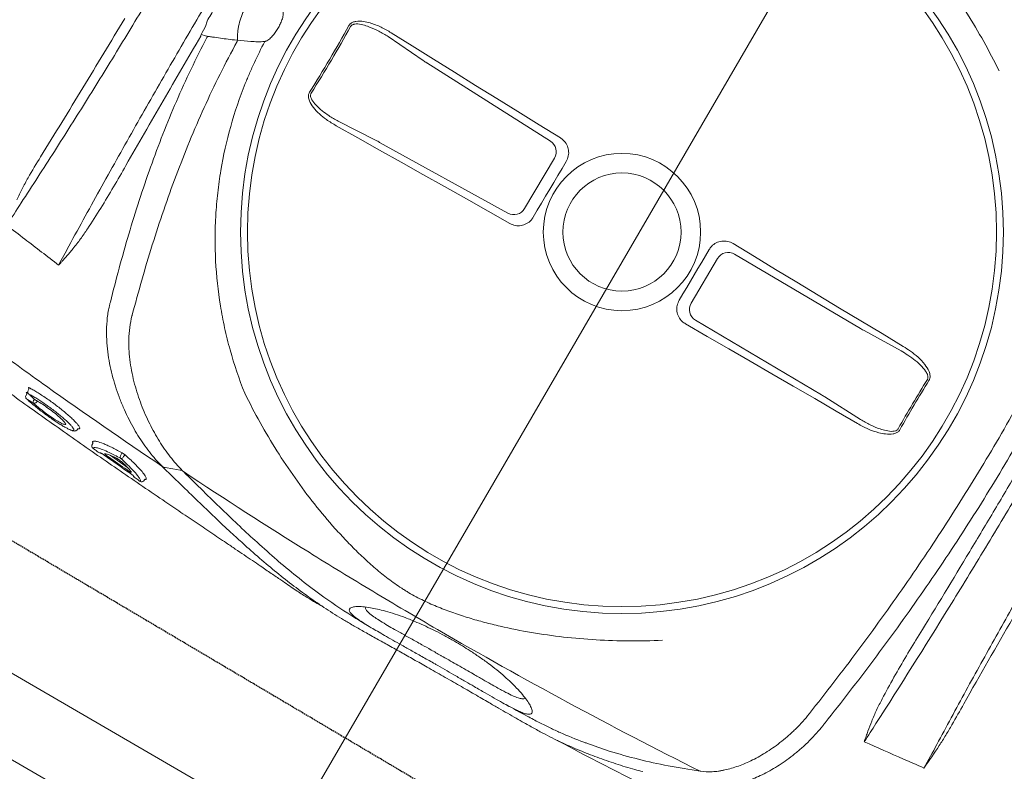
# Model space of a CAD drawing. Header units: millimetres. Extents: x 31882 to 271790, y -35693 to 24917.
# Tile 63 of 256: x 46999 to 47395, y 16457 to 16759. Entities that reach past the tile are written whole.
import ezdxf

# ---------------------------------------------------------------- set-up
doc = ezdxf.new("R2010")
doc.units = ezdxf.units.MM
doc.header["$MEASUREMENT"] = 0
doc.linetypes.add('11aa1PB-bd$0$11aa1PB-af$0$TRATTEGGIATA', pattern=[0.75, 0.5, -0.25])
doc.layers.add('CKD Equipments', color=252, linetype='Continuous', lineweight=0)
doc.layers.add('WALL', color=7, linetype='Continuous', lineweight=40)
doc.layers.add('FAINTEQUIP', color=253, linetype='Continuous')

# ---------------------------------------------------------------- blocks, each defined once
blk = doc.blocks.new('G$C4DC229AB')
at = {"linetype": 'Continuous', "lineweight": 0}
for p, q in [((451.97, 566.97), (451.98, 566.97)), ((464.91, 437.1), (478.16, 447.56)), ((190.39, 443), (190.06, 443.38)), ((191.09, 442.95), (191.15, 442.31)), ((184.2, 437.49), (177.67, 431.86)), ((416.36, 401.39), (463.61, 436.11)), ((170.86, 427.1), (171.26, 426.44)), ((165.96, 419.98), (165.58, 420.36)), ((497.12, 421.76), (483.18, 412.24)), ((481.85, 411.3), (434.6, 376.57)), ((146.48, 404.86), (147.06, 403.9)), ((146.59, 406), (146.68, 406.09)), ((147.51, 403.96), (147.27, 403.78)), ((147.52, 403), (147.93, 402.28)), ((147.65, 404.15), (147.73, 404.22)), ((427.62, 377.62), (415.28, 394.41)), ((297.57, 317.92), (345.87, 351.21)), ((352.73, 350.07), (366.63, 331.16)), ((365.67, 324.27), (319.48, 288.11)), ((281.89, 307.86), (296.21, 317.01)), ((318.21, 287.08), (305.19, 276.15))]:
    blk.add_line(p, q, dxfattribs=at)
at = {"linetype": 'Continuous', "lineweight": 0, "flags": 128}
for points in [[(412.25, 402.45), (420.36, 408.26), (428.46, 414.08), (436.55, 419.9), (444.63, 425.72), (452.7, 431.54), (460.76, 437.37), (468.81, 443.2), (476.85, 449.03)], [(199.19, 438.96), (199.19, 438.96), (199.19, 438.96)], [(199.2, 438.96), (202.1, 439.8), (205.03, 440.65)], [(182.35, 431.75), (182.02, 432.2), (181.84, 432.45)], [(182.83, 433.18), (183.02, 432.93), (183.26, 432.6)], [(498.13, 420.07), (490.17, 414.14), (482.2, 408.2), (474.23, 402.24), (466.26, 396.28), (458.29, 390.31), (450.33, 384.32), (442.36, 378.33), (434.39, 372.33)], [(424.61, 373.75), (422.87, 376.12), (421.14, 378.49), (419.4, 380.86), (417.66, 383.23), (415.92, 385.59), (414.18, 387.96), (412.43, 390.33), (410.69, 392.69)], [(280.93, 309.57), (289.08, 315.27), (297.24, 320.97), (305.39, 326.69), (313.55, 332.42), (321.71, 338.15), (329.87, 343.9), (338.03, 349.66), (346.19, 355.42)], [(355.79, 353.87), (357.71, 351.25), (359.63, 348.64), (361.55, 346.02), (363.47, 343.4), (365.4, 340.79), (367.32, 338.17), (369.25, 335.56), (371.18, 332.95)], [(369.78, 323.31), (361.85, 317.25), (353.92, 311.18), (346, 305.11), (338.09, 299.04), (330.19, 292.96), (322.3, 286.88), (314.42, 280.8), (306.55, 274.72)]]:
    blk.add_lwpolyline(points, dxfattribs=at)
at = {"linetype": 'Continuous', "lineweight": 0}
for radius in [152.76, 150, 31.5, 23.65]:
    blk.add_circle((390.57, 363.31), radius, dxfattribs=at)
for centre, radius, start, end in [((464.68, 582.8), 7.29, 287.9491, 288.2718), ((912.52, 746.94), 512.56, 215.0344, 217.5962), ((912.44, 746.88), 511.7, 215.0345, 217.596), ((189.31, 442.72), 0.997, 41.5044, 130.4883), ((190.76, 443.33), 0.499, 221.4944, 310.4418), ((187.05, 440.81), 0.99, 129.8675, 176.3664), ((174.16, 429.72), 0.993, 84.4839, 131.4686), ((182.58, 433.05), 0.957, 151.9852, 218.5583), ((182.06, 432.55), 1, 39.377, 108.5396), ((181.98, 431.46), 0.479, 332.1683, 38.5431), ((183.65, 432.92), 0.501, 219.4077, 288.3704), ((171.72, 427.6), 0.995, 130.8565, 211.193), ((170.83, 426.19), 0.498, 310.8938, 31.2063), ((150.1, 407.6), 0.924, 151.6812, 220.4247), ((149.76, 407.17), 0.99, 40.9738, 118.7736), ((147.35, 405.35), 1, 139.6474, 209.2258), ((148.39, 403.49), 1, 138.36, 209.2805), ((419.38, 397.35), 5.04, 126.7911, 215.6243), ((431.65, 380.66), 5.04, 217.0063, 305.8394), ((158.97, 358.1), 7.29, 324.3588, 324.6815), ((348.7, 347.04), 5.04, 36.9511, 124.1336), ((362.53, 328.22), 5.04, 308.497, 35.6795), ((-131.25, -20.22), 511.63, 34.5822, 38.0483), ((-131.39, -20.32), 512.56, 34.5823, 38.0483), ((214.56, 263.49), 16.71, 15.2673, 17.5312), ((235.18, 260.07), 8.99, 100.0275, 103.4738), ((226.12, 267.89), 19.18, 11.0054, 12.5059)]:
    blk.add_arc(centre, radius, start, end, dxfattribs=at)
for centre, major_axis, ratio, start_param, end_param in [((462.65, 435.95), (4.07, 2.9), 0.086139, 4.88824, 5.237306), ((481.41, 410.43), (3.98, 3.02), 0.086139, 1.045879, 1.394945), ((298.03, 318.76), (4.07, 2.9), 0.086139, 4.190109, 4.539174), ((320.42, 288.29), (3.98, 3.02), 0.086139, 1.744011, 2.093077), ((247.09, 257.86), (-31.39, 42.71), 0.145844, 1.228323, 1.311182)]:
    blk.add_ellipse(centre, major_axis=major_axis, ratio=ratio, start_param=start_param, end_param=end_param, dxfattribs=at)
for points, knots in [([(473.74, 640.56), (460.83, 633.52), (434.17, 618.97), (394.62, 595.42), (362.23, 575.25), (343.61, 562.65), (344.71, 563.39)], [0, 0, 0, 0, 0.27832, 0.574596, 0.870871, 1, 1, 1, 1]), ([(404.41, 587.39), (405.15, 587.58), (405.91, 587.72), (407.5, 587.93), (408.31, 588), (410.83, 588.08), (412.59, 587.99), (416.28, 587.51), (418.21, 587.13), (421.22, 586.32), (422.24, 586.01), (424.32, 585.31), (425.37, 584.93), (428.56, 583.65), (430.71, 582.66), (435.03, 580.37), (437.21, 579.08), (439.95, 577.24), (440.49, 576.86), (441.58, 576.08), (442.12, 575.69), (443.74, 574.47), (444.8, 573.63), (446.9, 571.86), (447.93, 570.94), (449.46, 569.5), (449.97, 569.01), (450.73, 568.26), (450.98, 568.01), (451.47, 567.49), (451.72, 567.24), (451.97, 566.97)], [0, 0, 0, 0, 0.0625, 0.0625, 0.125, 0.125, 0.25, 0.25, 0.375, 0.375, 0.4375, 0.4375, 0.5, 0.5, 0.625, 0.625, 0.75, 0.75, 0.78125, 0.78125, 0.8125, 0.8125, 0.875, 0.875, 0.9375, 0.9375, 0.96875, 0.96875, 0.984375, 0.984375, 1, 1, 1, 1]), ([(206.26, 441.31), (221.67, 453.92), (237.28, 466.3), (261.01, 484.55), (268.98, 490.57), (285, 502.51), (293.07, 508.43), (317.38, 525.96), (333.73, 537.39), (366.75, 559.72), (383.4, 570.62), (400.22, 581.25)], [0, 0, 0, 0, 0.25, 0.25, 0.375, 0.375, 0.5, 0.5, 0.75, 0.75, 1, 1, 1, 1]), ([(400.22, 581.25), (396.01, 580.13), (387.59, 577.87), (376.1, 574.14), (365.51, 570.03), (359.06, 566.94), (356.2, 565.58)], [0, 0, 0, 0, 0.263525, 0.527185, 0.79078, 1, 1, 1, 1]), ([(446.02, 562.72), (444.14, 564.66), (442.18, 566.44), (439.65, 568.5), (439.15, 568.9), (438.12, 569.69), (437.61, 570.07), (436.06, 571.19), (435.02, 571.9), (431.92, 573.9), (429.85, 575.09), (426.75, 576.65), (425.72, 577.14), (423.65, 578.05), (422.63, 578.47), (419.58, 579.62), (417.61, 580.24), (413.78, 581.2), (411.93, 581.54), (409.69, 581.8), (409.25, 581.84), (408.38, 581.91), (407.94, 581.94), (406.67, 581.99), (405.84, 581.99), (403.42, 581.88), (401.9, 581.67), (400.47, 581.32)], [0, 0, 0, 0, 0.125, 0.125, 0.15625, 0.15625, 0.1875, 0.1875, 0.25, 0.25, 0.375, 0.375, 0.4375, 0.4375, 0.5, 0.5, 0.625, 0.625, 0.75, 0.75, 0.78125, 0.78125, 0.8125, 0.8125, 0.875, 0.875, 1, 1, 1, 1]), ([(552.9, 498.19), (547.92, 505.02), (542.99, 511.87), (533.21, 525.57), (528.36, 532.43), (518.78, 546.13), (514.05, 552.96), (504.74, 566.56), (500.15, 573.33), (495.64, 580.07)], [0, 0, 0, 0, 0.25, 0.25, 0.5, 0.5, 0.75, 0.75, 1, 1, 1, 1]), ([(508.03, 564.87), (506.18, 567.54), (504.31, 570.19), (501.47, 574.12), (500.52, 575.43), (498.58, 578.01), (497.6, 579.29), (496.59, 580.55)], [0, 0, 0, 0, 0.5, 0.5, 0.75, 0.75, 1, 1, 1, 1]), ([(225.13, 470.06), (226.49, 471.59), (230.02, 475.52), (235.54, 481.34), (241.81, 487.63), (248.07, 493.51), (254.38, 499.03), (259.79, 503.41), (264.17, 506.74), (267.65, 509.28), (271.55, 512.05), (275.84, 515.05), (280.56, 518.33), (285.43, 521.72), (290.54, 525.31), (295.91, 529.09), (301.72, 533.22), (307.72, 537.5), (313.51, 541.67), (318.38, 545.18), (322.46, 548.12), (325.86, 550.57), (329.07, 552.86), (332.59, 555.34), (336.28, 557.9), (340.05, 560.44), (343.51, 562.67), (347.8, 565.28), (353.01, 568.2), (359.68, 571.59), (366.91, 574.96), (372.87, 577.5), (376.4, 578.78), (377.44, 579.16)], [0, 0, 0, 0, 0.033599, 0.086704, 0.14001, 0.193319, 0.246393, 0.299468, 0.326258, 0.353125, 0.379834, 0.406408, 0.428618, 0.451478, 0.47167, 0.492329, 0.516002, 0.540379, 0.564065, 0.588402, 0.605742, 0.623087, 0.640895, 0.658706, 0.685242, 0.711788, 0.738802, 0.765824, 0.81871, 0.871587, 0.924587, 0.977588, 1, 1, 1, 1]), ([(466.92, 575.86), (466.9, 575.92), (466.88, 575.99), (466.86, 576.05), (466.86, 576.06), (466.86, 576.07), (466.85, 576.08)], [0, 0, 0, 0, 0.0002012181, 0.0002012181, 0.0002012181, 0.0002381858, 0.0002381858, 0.0002381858, 0.0002381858]), ([(466.96, 575.87), (466.93, 575.93), (466.9, 575.99), (466.87, 576.05), (466.86, 576.06), (466.86, 576.07), (466.85, 576.08)], [0, 0, 0, 0, 0.0002027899, 0.0002027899, 0.0002027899, 0.000241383, 0.000241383, 0.000241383, 0.000241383]), ([(470.61, 568.2), (469.98, 569.47), (469.35, 570.74), (468.42, 572.65), (468.11, 573.29), (467.66, 574.25), (467.5, 574.57), (467.28, 575.05), (467.2, 575.21), (467.09, 575.45), (467.06, 575.53), (466.99, 575.7), (466.95, 575.78), (466.92, 575.86)], [0, 0, 0, 0, 0.5, 0.5, 0.75, 0.75, 0.875, 0.875, 0.9375, 0.9375, 0.96875, 0.96875, 1, 1, 1, 1]), ([(492.99, 535.59), (490.99, 538.23), (489, 540.88), (485.08, 546.2), (483.13, 548.87), (479.33, 554.26), (477.46, 556.97), (474.76, 561.1), (473.87, 562.5), (472.6, 564.61), (472.18, 565.31), (471.38, 566.74), (470.98, 567.47), (470.61, 568.2)], [0, 0, 0, 0, 0.25, 0.25, 0.5, 0.5, 0.75, 0.75, 0.875, 0.875, 0.9375, 0.9375, 1, 1, 1, 1]), ([(472.22, 569.3), (483.46, 555.08), (494.73, 540.6), (508.82, 522.16), (511.64, 518.45), (517.27, 511.03), (520.08, 507.3), (528.49, 496.1), (534.07, 488.6), (539.64, 481.06)], [0, 0, 0, 0, 0.5, 0.5, 0.625, 0.625, 0.75, 0.75, 1, 1, 1, 1]), ([(356.2, 565.58), (355.82, 565.41), (352.17, 563.72), (347.62, 561.22), (342.22, 558.08), (338.11, 555.49), (334.12, 552.86), (331.14, 550.79), (329.92, 549.95)], [0, 0, 0, 0, 0.042136, 0.404804, 0.566088, 0.727781, 0.888854, 1, 1, 1, 1]), ([(451.98, 566.97), (459.36, 559.37), (466.66, 551.66), (477.45, 539.89), (481.02, 535.94), (488.1, 527.95), (491.62, 523.93), (502.06, 511.74), (508.89, 503.5), (522.23, 486.73), (528.75, 478.22), (541.46, 460.91), (547.65, 452.14), (559.68, 434.4), (565.51, 425.42), (574.01, 411.83), (576.8, 407.28), (582.31, 398.13), (585.02, 393.53), (593.04, 379.71), (598.22, 370.44), (603.27, 361.13)], [0, 0, 0, 0, 0.125, 0.125, 0.1875, 0.1875, 0.25, 0.25, 0.375, 0.375, 0.5, 0.5, 0.625, 0.625, 0.75, 0.75, 0.8125, 0.8125, 0.875, 0.875, 1, 1, 1, 1]), ([(597.35, 356.88), (592.29, 366.17), (587.09, 375.42), (576.39, 393.79), (570.88, 402.92), (559.52, 421.03), (553.67, 430), (541.63, 447.74), (535.45, 456.5), (522.74, 473.79), (516.22, 482.31), (502.9, 499.08), (496.1, 507.32), (485.69, 519.5), (482.18, 523.52), (475.11, 531.52), (471.55, 535.48), (460.79, 547.26), (453.51, 554.98), (446.15, 562.59)], [0, 0, 0, 0, 0.125, 0.125, 0.25, 0.25, 0.375, 0.375, 0.5, 0.5, 0.625, 0.625, 0.75, 0.75, 0.8125, 0.8125, 0.875, 0.875, 1, 1, 1, 1]), ([(334.29, 552.85), (331.71, 551.17), (328.9, 549.35), (326.15, 547.43), (325.93, 547.27)], [0, 0, 0, 0, 0.919543, 1, 1, 1, 1]), ([(329.39, 549.49), (330.02, 549.87), (331.49, 550.75), (333.08, 551.46), (334.38, 551.8), (335.24, 551.67), (335.72, 551.09), (335.72, 549.97), (335.19, 548.32), (334.14, 546.22), (332.59, 543.7), (330.69, 541.08), (328.5, 538.39), (326.18, 535.77), (323.44, 532.96), (320.31, 529.98), (316.99, 527.05), (313.66, 524.32), (310.53, 521.89), (307.32, 519.53), (303.84, 517.1), (300.17, 514.7), (296.63, 512.53), (292.76, 510.32), (288.77, 508.23), (284.74, 506.34), (281.16, 504.87), (278.03, 503.76), (275.01, 502.86), (272.25, 502.23), (269.92, 501.93), (268.26, 501.98), (267.2, 502.34), (266.73, 502.98), (267, 503.97), (267.98, 505.31), (269.38, 506.58), (270.08, 507.21)], [0, 0, 0, 0, 0.026608, 0.06138, 0.0962, 0.130925, 0.168927, 0.207024, 0.245099, 0.283069, 0.316694, 0.350298, 0.37294, 0.395622, 0.418192, 0.438002, 0.457786, 0.474878, 0.488481, 0.502082, 0.518368, 0.53466, 0.550889, 0.567128, 0.590899, 0.614713, 0.640745, 0.66688, 0.692979, 0.729781, 0.766704, 0.803672, 0.840537, 0.880482, 0.920552, 0.960572, 1, 1, 1, 1]), ([(299.98, 528.76), (301.12, 529.57), (303.4, 531.2), (306.88, 533.69), (310.33, 536.17), (314.06, 538.87), (317.76, 541.53), (321.27, 544.05), (324.27, 546.16), (326.77, 547.85), (328.48, 548.97), (329.21, 549.39), (329.39, 549.49)], [0, 0, 0, 0, 0.0782123, 0.1564368, 0.2446658, 0.3329467, 0.4546253, 0.5765046, 0.703629, 0.8312553, 0.9586974, 1, 1, 1, 1]), ([(333.51, 545.21), (333.32, 545.25), (333.13, 545.3), (332.94, 545.34), (332.94, 545.34), (332.94, 545.34), (332.94, 545.34), (332.84, 545.36), (332.49, 545.44), (331.46, 545.14), (329.79, 544.4), (327.5, 543.09), (325, 541.47), (322.51, 539.76), (320.21, 538.14), (317.35, 536.1), (314.17, 533.82), (310.96, 531.52), (308.1, 529.46), (305.21, 527.4), (303.33, 526.07), (302.38, 525.4)], [-0.088365, -0.088365, -0.088365, -0.088365, 0, 0, 0, 0, 0, 0, 0.042963, 0.162036, 0.283698, 0.405299, 0.528456, 0.591382, 0.654277, 0.728503, 0.80457, 0.856235, 0.909083, 0.954041, 1, 1, 1, 1]), ([(585.54, 409.68), (578.01, 420.25), (570.42, 430.83), (555.15, 451.94), (547.46, 462.48), (535.87, 478.25), (531.99, 483.5), (524.23, 493.98), (520.34, 499.21), (508.66, 514.86), (500.84, 525.25), (492.99, 535.59)], [0, 0, 0, 0, 0.25, 0.25, 0.5, 0.5, 0.625, 0.625, 0.75, 0.75, 1, 1, 1, 1]), ([(270.08, 507.21), (270.08, 507.21), (270.57, 507.67), (272.12, 508.89), (274.49, 510.7), (277.15, 512.63), (279.82, 514.53), (282.89, 516.71), (286.38, 519.16), (290.25, 521.88), (294.47, 524.85), (297.78, 527.19), (299.62, 528.5), (299.98, 528.76)], [0, 0, 0, 0, 0.0021857, 0.1486808, 0.2950678, 0.3936347, 0.4923949, 0.5907133, 0.6868358, 0.782863, 0.8795306, 0.9761461, 1, 1, 1, 1]), ([(233.82, 412.48), (235.39, 416.67), (237.05, 420.78), (240.56, 428.86), (242.41, 432.84), (246.3, 440.65), (248.34, 444.5), (252.62, 452.05), (254.85, 455.76), (259.54, 463.06), (261.97, 466.62), (265.78, 471.84), (267.07, 473.55), (269.71, 476.94), (271.06, 478.62), (273.84, 481.92), (275.25, 483.55), (278.18, 486.76), (279.68, 488.34), (282.78, 491.4), (284.38, 492.9), (286.88, 495.06), (287.73, 495.77), (289.04, 496.82), (289.48, 497.16), (290.37, 497.85), (290.82, 498.18), (293.09, 499.85), (294.94, 501.08), (298.69, 503.4), (300.59, 504.47), (304.44, 506.51), (306.39, 507.47), (310.33, 509.3), (312.3, 510.17), (316.27, 511.82), (318.27, 512.6), (322.28, 514.11), (324.29, 514.82), (330.36, 516.88), (334.46, 518.13), (346.87, 521.54), (355.34, 523.37), (368.38, 525.46), (372.76, 526.04), (381.55, 526.98), (385.98, 527.34), (390.43, 527.59)], [0, 0, 0, 0, 0.0625, 0.0625, 0.125, 0.125, 0.1875, 0.1875, 0.25, 0.25, 0.3125, 0.3125, 0.34375, 0.34375, 0.375, 0.375, 0.40625, 0.40625, 0.4375, 0.4375, 0.46875, 0.46875, 0.484375, 0.484375, 0.492188, 0.492188, 0.5, 0.5, 0.53125, 0.53125, 0.5625, 0.5625, 0.59375, 0.59375, 0.625, 0.625, 0.65625, 0.65625, 0.6875, 0.6875, 0.75, 0.75, 0.875, 0.875, 0.9375, 0.9375, 1, 1, 1, 1]), ([(302.38, 525.4), (302.08, 525.19), (300.58, 524.13), (297.84, 522.2), (293.98, 519.5), (290.05, 516.77), (286.41, 514.22), (283.34, 512.05), (280.59, 510.05), (278.22, 508.26), (276.06, 506.48), (274.45, 504.93), (273.51, 503.75), (273.44, 503.24), (273.41, 503.04), (273.41, 503.04), (273.41, 503.04), (273.41, 503.04), (273.38, 502.86), (273.35, 502.67), (273.33, 502.49)], [0, 0, 0, 0, 0.014263, 0.071432, 0.130741, 0.207145, 0.286904, 0.364421, 0.443321, 0.542698, 0.643157, 0.777817, 0.912539, 1, 1, 1, 1, 1, 1, 1.081436, 1.081436, 1.081436, 1.081436]), ([(273.38, 509.84), (272.44, 509.15), (270.42, 507.67), (264.56, 503.19), (257.01, 496.89), (248.11, 488.48), (242.91, 483.33), (240.17, 480.36), (240.01, 480.19)], [0, 0, 0, 0, 0.076639, 0.163762, 0.518013, 0.751525, 0.985081, 1, 1, 1, 1]), ([(256.01, 500.32), (255.76, 500.17), (254.9, 499.64), (252.98, 498.25), (250.36, 496.25), (247.9, 494.28), (245.8, 492.56), (243.45, 490.61), (240.64, 488.26), (237.26, 485.42), (233.65, 482.39), (230.21, 479.51), (227.11, 476.92), (223.86, 474.22), (219.76, 470.8), (214.77, 466.67), (208.89, 461.78), (202.91, 456.81), (196.06, 451.1), (188.41, 444.69), (180, 437.59), (171.6, 430.45), (163.23, 423.26), (154.92, 416.08), (146.68, 408.87), (138.54, 401.66), (130.55, 394.48), (122.76, 387.37), (115.24, 380.36), (109.62, 375.03), (106.66, 372.12), (105.98, 371.46)], [0, 0, 0, 0, 0.00345, 0.046619, 0.089766, 0.112425, 0.13508, 0.158154, 0.181221, 0.209069, 0.237397, 0.25624, 0.275086, 0.294404, 0.313726, 0.346115, 0.37852, 0.411676, 0.44484, 0.491581, 0.538367, 0.585123, 0.633242, 0.681401, 0.729516, 0.779903, 0.830337, 0.880732, 0.93264, 0.98459, 1, 1, 1, 1]), ([(240.01, 480.19), (237.61, 477.63), (233.2, 472.92), (226.58, 465.4), (220.14, 457.89), (213.44, 449.92), (208.65, 444.18), (206.26, 441.31)], [0, 0, 0, 0, 0.229395, 0.422012, 0.614832, 0.807537, 1, 1, 1, 1]), ([(197.93, 438.28), (200.15, 440.94), (204.6, 446.25), (210.91, 453.73), (216.94, 460.79), (221.67, 466.25), (224.34, 469.19), (225.13, 470.06)], [0, 0, 0, 0, 0.225239, 0.450475, 0.677754, 0.905051, 1, 1, 1, 1]), ([(476.85, 449.03), (478.14, 449.91), (480.7, 451.66), (484.35, 453.36), (487.66, 454.38), (490.04, 454.68), (491.9, 454.33), (492.9, 453.82), (493.31, 453.31), (493.46, 453.13)], [0, 0, 0, 0, 0.2549733, 0.5094959, 0.6555036, 0.8234143, 0.8930287, 0.9633452, 1, 1, 1, 1]), ([(492.83, 452.7), (492.73, 452.82), (492.46, 453.15), (492, 453.34), (491.34, 453.5), (490, 453.55), (487.97, 453.04), (485.03, 451.86), (481.74, 450.08), (479.36, 448.4), (478.16, 447.56)], [0, 0, 0, 0, 0.028874, 0.074198, 0.087541, 0.150828, 0.315881, 0.465459, 0.731192, 1, 1, 1, 1]), ([(181.74, 433.5), (182.62, 434.47), (184.39, 436.43), (186.38, 438.89), (187.76, 440.78), (188.15, 441.57), (188.31, 441.9)], [0, 0, 0, 0, 0.266556, 0.54057, 0.811878, 1, 1, 1, 1]), ([(191.15, 442.31), (191.15, 442.29), (191.18, 442.04), (190.67, 441.04), (189.53, 439.24), (187.82, 437.03), (185.89, 434.74), (184.5, 433.21), (183.8, 432.44)], [0, 0, 0, 0, 0.014248, 0.225084, 0.445739, 0.672661, 0.835112, 1, 1, 1, 1]), ([(188.66, 443.48), (188.15, 443.05), (187.64, 442.61), (187.14, 442.18), (186.89, 441.98), (186.65, 441.77), (186.41, 441.57)], [0, 0, 0, 0, 0.002, 0.002, 0.002, 0.002950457, 0.002950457, 0.002950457, 0.002950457]), ([(188.31, 441.9), (188.41, 442.07), (188.71, 442.59), (188.8, 443.1), (188.71, 443.35), (188.66, 443.48)], [0, 0, 0, 0, 0.205685, 0.600472, 1, 1, 1, 1]), ([(190.81, 442.83), (190.82, 442.84), (190.84, 442.85), (190.86, 442.86), (190.91, 442.89), (191.03, 442.97), (191.07, 442.96), (191.09, 442.95)], [-0.134772, -0.134772, -0.134772, -0.134772, 0, 0, 0, 0.374519, 1, 1, 1, 1]), ([(113.45, 364.31), (120.29, 370.66), (127.18, 376.97), (141.06, 389.49), (148.05, 395.7), (169.17, 414.19), (183.45, 426.33), (197.93, 438.28)], [0, 0, 0, 0, 0.25, 0.25, 0.5, 0.5, 1, 1, 1, 1]), ([(183.89, 370.85), (183.73, 371.25), (183.58, 371.66), (183.3, 372.47), (183.17, 372.88), (182.78, 374.11), (182.56, 374.93), (181.94, 377.39), (181.63, 379.04), (181.17, 382.34), (181.02, 383.99), (180.85, 387.29), (180.83, 388.92), (180.96, 393.74), (181.26, 396.88), (182.2, 403), (182.83, 406), (183.79, 409.65), (184, 410.38), (184.41, 411.81), (184.63, 412.52), (185.3, 414.63), (185.77, 416), (187.28, 420.04), (188.38, 422.62), (190.79, 427.54), (192.09, 429.88), (194.19, 433.21), (194.92, 434.29), (196.42, 436.37), (197.19, 437.38), (197.98, 438.34)], [0, 0, 0, 0, 0.015625, 0.015625, 0.03125, 0.03125, 0.0625, 0.0625, 0.125, 0.125, 0.1875, 0.1875, 0.25, 0.25, 0.375, 0.375, 0.5, 0.5, 0.53125, 0.53125, 0.5625, 0.5625, 0.625, 0.625, 0.75, 0.75, 0.875, 0.875, 0.9375, 0.9375, 1, 1, 1, 1]), ([(185.48, 439.37), (185.34, 439.13), (185.18, 438.86), (184.77, 438.26), (184.53, 437.93), (183.73, 436.88), (183.07, 436.09), (182.29, 435.2)], [0, 0, 0, 0, 0.25, 0.25, 0.5, 0.5, 1, 1, 1, 1]), ([(183.85, 438.39), (183.97, 438.49), (184.09, 438.59), (184.33, 438.79), (184.44, 438.88), (184.67, 439.04), (184.77, 439.12), (184.97, 439.26), (185.06, 439.32), (185.29, 439.46), (185.41, 439.51), (185.49, 439.51), (185.51, 439.5), (185.51, 439.45), (185.5, 439.42), (185.48, 439.37)], [0, 0, 0, 0, 0.125, 0.125, 0.25, 0.25, 0.375, 0.375, 0.5, 0.5, 0.75, 0.75, 0.875, 0.875, 1, 1, 1, 1]), ([(186.38, 441.3), (186.37, 441.26), (186.33, 441.19), (186.21, 441.05), (186.17, 440.99), (186.07, 440.88), (186.01, 440.82), (185.82, 440.62), (185.67, 440.47), (185.33, 440.16), (185.15, 440), (184.97, 439.85)], [0, 0, 0, 0, 0.25, 0.25, 0.375, 0.375, 0.5, 0.5, 0.75, 0.75, 1, 1, 1, 1]), ([(205.84, 440.8), (204.34, 438.97), (202.94, 436.99), (200.95, 433.83), (200.3, 432.73), (199.06, 430.5), (198.46, 429.36), (196.74, 425.85), (195.68, 423.41), (193.76, 418.32), (192.89, 415.68), (191.39, 410.17), (190.77, 407.36), (189.83, 401.6), (189.52, 398.66), (189.35, 394.13), (189.34, 392.61), (189.43, 390.28), (189.48, 389.5), (189.6, 387.95), (189.68, 387.17), (189.97, 384.85), (190.25, 383.3), (190.97, 380.22), (191.41, 378.68), (191.97, 377.16)], [0, 0, 0, 0, 0.125, 0.125, 0.1875, 0.1875, 0.25, 0.25, 0.375, 0.375, 0.5, 0.5, 0.625, 0.625, 0.75, 0.75, 0.8125, 0.8125, 0.84375, 0.84375, 0.875, 0.875, 0.9375, 0.9375, 1, 1, 1, 1]), ([(197.98, 438.34), (197.98, 438.33), (197.97, 438.33), (197.96, 438.32), (197.95, 438.31), (197.94, 438.29), (197.93, 438.28)], [0, 0, 0, 0, 0.000033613, 0.000033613, 0.000033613, 0.0000984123, 0.0000984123, 0.0000984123, 0.0000984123]), ([(197.98, 438.34), (198.05, 438.41), (198.13, 438.49), (198.32, 438.64), (198.42, 438.71), (198.63, 438.82), (198.74, 438.86), (198.96, 438.93), (199.07, 438.95), (199.19, 438.96)], [0, 0, 0, 0, 0.25, 0.25, 0.5, 0.5, 0.75, 0.75, 1, 1, 1, 1]), ([(182.29, 435.2), (182.23, 435.13), (182.15, 435.05), (182, 434.89), (181.91, 434.81), (181.64, 434.55), (181.44, 434.36), (181.13, 434.1), (181.02, 434.01), (180.82, 433.84), (180.72, 433.76), (180.52, 433.61), (180.42, 433.54), (180.24, 433.41), (180.16, 433.35), (180.08, 433.3)], [0, 0, 0, 0, 0.125, 0.125, 0.25, 0.25, 0.5, 0.5, 0.625, 0.625, 0.75, 0.75, 0.875, 0.875, 1, 1, 1, 1]), ([(497.12, 421.76), (497.97, 422.41), (499.79, 423.78), (502.39, 426.13), (504.7, 428.67), (506.22, 430.93), (506.78, 432.6), (506.76, 433.52), (506.58, 433.99), (506.44, 434.18), (506.4, 434.23)], [0, 0, 0, 0, 0.19611, 0.418032, 0.642122, 0.825582, 0.912375, 0.957312, 0.988402, 1, 1, 1, 1]), ([(507, 434.7), (507.18, 434.42), (507.52, 433.85), (507.69, 432.6), (507.35, 430.57), (505.94, 427.86), (503.63, 424.91), (500.95, 422.28), (499.03, 420.77), (498.13, 420.07)], [0, 0, 0, 0, 0.053674, 0.107072, 0.201461, 0.385823, 0.599668, 0.814062, 1, 1, 1, 1]), ([(173.5, 430.46), (172.99, 430.03), (172.49, 429.59), (171.99, 429.15), (171.68, 428.89), (171.38, 428.62), (171.07, 428.35)], [0, 0, 0, 0, 0.002, 0.002, 0.002, 0.003216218, 0.003216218, 0.003216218, 0.003216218]), ([(182.4, 431.23), (181.01, 430.29), (179.74, 429.47), (177.99, 428.39), (177.43, 428.06), (176.64, 427.61), (176.38, 427.46), (175.89, 427.19), (175.65, 427.06), (174.49, 426.46), (173.71, 426.11), (172.91, 425.82), (172.76, 425.77), (172.48, 425.69), (172.35, 425.66), (171.98, 425.58), (171.77, 425.56), (171.61, 425.58)], [0, 0, 0, 0, 0.25, 0.25, 0.375, 0.375, 0.4375, 0.4375, 0.5, 0.5, 0.75, 0.75, 0.8125, 0.8125, 0.875, 0.875, 1, 1, 1, 1]), ([(172.52, 428.34), (172.67, 428.37), (173.23, 428.49), (174.88, 429.27), (177.11, 430.52), (179.46, 431.97), (180.98, 432.99), (181.74, 433.5)], [0, 0, 0, 0, 0.101558, 0.36428, 0.634712, 0.816091, 1, 1, 1, 1]), ([(175.35, 431.57), (175.16, 431.42), (174.98, 431.26), (174.72, 431.06), (174.63, 430.99), (174.47, 430.87), (174.39, 430.81), (174.25, 430.71), (174.18, 430.66), (174.05, 430.58), (174, 430.54), (173.85, 430.46), (173.77, 430.43), (173.73, 430.43)], [0, 0, 0, 0, 0.25, 0.25, 0.375, 0.375, 0.5, 0.5, 0.625, 0.625, 0.75, 0.75, 1, 1, 1, 1]), ([(175.71, 430.95), (175.62, 430.92), (175.58, 430.93), (175.6, 431.02), (175.62, 431.06), (175.68, 431.16), (175.73, 431.23), (175.84, 431.37), (175.91, 431.45), (176.07, 431.62), (176.17, 431.71), (176.36, 431.91), (176.47, 432.01), (176.69, 432.21), (176.81, 432.32), (176.93, 432.42)], [0, 0, 0, 0, 0.25, 0.25, 0.375, 0.375, 0.5, 0.5, 0.625, 0.625, 0.75, 0.75, 0.875, 0.875, 1, 1, 1, 1]), ([(180.08, 433.3), (179.6, 433), (179.15, 432.72), (178.31, 432.22), (177.91, 431.99), (176.81, 431.4), (176.2, 431.12), (175.71, 430.95)], [0, 0, 0, 0, 0.25, 0.25, 0.5, 0.5, 1, 1, 1, 1]), ([(183.8, 432.44), (183.71, 432.35), (183.61, 432.24), (183.38, 432.02), (183.26, 431.91), (183.01, 431.69), (182.88, 431.59), (182.63, 431.39), (182.51, 431.31), (182.4, 431.23)], [0, 0, 0, 0, 0.25, 0.25, 0.5, 0.5, 0.75, 0.75, 1, 1, 1, 1]), ([(171.07, 428.35), (171.21, 428.22), (171.44, 428.01), (172.22, 428.24), (172.52, 428.34)], [0, 0, 0, 0, 0.608975, 1, 1, 1, 1]), ([(171.16, 425.82), (171.16, 425.83), (171.16, 425.87), (171.2, 425.94), (171.28, 426.03), (171.28, 426.03), (171.28, 426.03), (171.28, 426.03), (171.28, 426.03), (171.29, 426.04), (171.3, 426.06), (171.32, 426.07)], [0, 0, 0, 0, 0.360471, 0.996119, 1, 1, 1, 1, 1, 1, 1.104216, 1.104216, 1.104216, 1.104216]), ([(163.23, 420.32), (163.18, 420.3), (162.91, 420.2), (162.19, 419.79), (161.07, 419.07), (159.78, 418.14), (158.33, 417.03), (156.81, 415.79), (155.21, 414.43), (153.6, 413.01), (152, 411.54), (150.47, 410.09), (149.05, 408.67), (147.75, 407.3), (147.04, 406.5), (146.68, 406.09)], [0, 0, 0, 0, 0.020975, 0.103092, 0.183625, 0.266595, 0.345335, 0.426326, 0.505338, 0.586596, 0.666706, 0.749125, 0.829586, 0.912317, 1, 1, 1, 1]), ([(147.73, 404.22), (148.12, 404.48), (148.92, 405), (150.32, 406.03), (151.84, 407.22), (153.42, 408.52), (155.04, 409.92), (156.63, 411.36), (158.19, 412.84), (159.64, 414.28), (160.96, 415.66), (162.09, 416.94), (163.02, 418.07), (163.65, 418.93), (163.86, 419.31), (163.94, 419.45)], [0, 0, 0, 0, 0.077175, 0.156582, 0.233739, 0.313124, 0.390191, 0.469435, 0.547696, 0.628206, 0.706882, 0.787758, 0.867927, 0.950446, 1, 1, 1, 1]), ([(166.69, 419.77), (166.66, 419.61), (166.61, 419.28), (166.14, 418.47), (165.42, 417.44), (164.4, 416.19), (163.13, 414.76), (161.65, 413.19), (160, 411.54), (158.23, 409.86), (156.4, 408.2), (154.54, 406.6), (152.74, 405.11), (151.04, 403.79), (149.47, 402.64), (148.59, 402.06), (148.14, 401.77)], [0, 0, 0, 0, 0.071618, 0.142753, 0.213878, 0.286427, 0.35898, 0.431664, 0.504338, 0.576108, 0.647879, 0.719404, 0.790924, 0.860781, 0.930635, 1, 1, 1, 1]), ([(163.94, 419.45), (164, 419.55), (164.21, 419.9), (164.29, 420.28), (164.17, 420.55), (163.81, 420.56), (163.4, 420.39), (163.23, 420.32)], [0, 0, 0, 0, 0.090668, 0.336678, 0.578374, 0.827655, 1, 1, 1, 1]), ([(165.58, 420.36), (165.45, 420.48), (165.18, 420.74), (164.67, 420.81), (164.19, 420.76), (163.84, 420.66), (163.57, 420.53), (163.28, 420.34)], [0, 0, 0, 0, 0.17949, 0.37827, 0.600214, 0.910843, 1, 1, 1, 1]), ([(165.96, 419.98), (165.98, 419.99), (166.18, 420.07), (166.27, 420.05), (166.34, 420.03)], [0, 0, 0, 0, 0.259715, 1, 1, 1, 1]), ([(166.34, 420.03), (166.41, 420.04), (166.65, 420.07), (166.67, 419.89), (166.69, 419.77)], [0, 0, 0, 0, 0.2883186, 1, 1, 1, 1]), ([(149.29, 408.04), (149.78, 408.6), (150.76, 409.71), (152.85, 411.75), (155.08, 413.76), (157.28, 415.58), (159.1, 416.91), (160.19, 417.62), (160.44, 417.68), (160.46, 417.68)], [0, 0, 0, 0, 0.171047, 0.337716, 0.501919, 0.665785, 0.826587, 0.987812, 1, 1, 1, 1]), ([(161.03, 417.22), (160.86, 416.93), (160.51, 416.31), (159.12, 414.71), (157.22, 412.77), (155.01, 410.72), (152.79, 408.84), (151.14, 407.59), (150.37, 407.07), (150.13, 406.91)], [0, 0, 0, 0, 0.13658, 0.298557, 0.459137, 0.618553, 0.777567, 0.932744, 1, 1, 1, 1]), ([(160.46, 417.68), (160.71, 417.77), (161.24, 417.95), (161.34, 417.69), (161.06, 417.27), (161.03, 417.22)], [0, 0, 0, 0, 0.442836, 0.93482, 1, 1, 1, 1]), ([(255.83, 273.15), (253.98, 275.99), (252.37, 278.56), (250.03, 282.49), (249.27, 283.81), (247.79, 286.48), (247.06, 287.82), (243.55, 294.55), (241.05, 300.05), (236.65, 311.26), (234.76, 316.98), (232.38, 325.72), (231.66, 328.65), (230.71, 333.11), (230.41, 334.6), (229.85, 337.59), (229.59, 339.1), (228.4, 346.61), (227.78, 352.61), (227.2, 364.63), (227.24, 370.64), (227.79, 379.66), (228.06, 382.66), (228.58, 387.17), (228.78, 388.67), (229.21, 391.68), (229.45, 393.19), (230.75, 400.69), (232.12, 406.62), (233.82, 412.48)], [0, 0, 0, 0, 0.0625, 0.0625, 0.09375, 0.09375, 0.125, 0.125, 0.25, 0.25, 0.375, 0.375, 0.4375, 0.4375, 0.46875, 0.46875, 0.5, 0.5, 0.625, 0.625, 0.75, 0.75, 0.8125, 0.8125, 0.84375, 0.84375, 0.875, 0.875, 1, 1, 1, 1]), ([(146.68, 406.09), (147.1, 406.4), (147.51, 406.71), (147.92, 407.02), (148.38, 407.36), (148.83, 407.7), (149.29, 408.04)], [0, 0, 0, 0, 0.002000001, 0.002000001, 0.002000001, 0.004185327, 0.004185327, 0.004185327, 0.004185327]), ([(150.13, 406.91), (149.78, 406.52), (149.43, 406.12), (149.08, 405.73), (148.63, 405.23), (148.18, 404.72), (147.73, 404.22)], [0, 0, 0, 0, 0.002000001, 0.002000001, 0.002000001, 0.004555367, 0.004555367, 0.004555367, 0.004555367]), ([(149.77, 406.5), (149.71, 406.58), (149.58, 406.75), (149.46, 406.92), (149.4, 407)], [0, 0, 0, 0, 0.492258, 1, 1, 1, 1]), ([(150.51, 407.82), (150.57, 407.73), (150.64, 407.65), (150.7, 407.57), (150.76, 407.49), (150.82, 407.41), (150.84, 407.39)], [0.0009424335, 0.0009424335, 0.0009424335, 0.0009424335, 0.0012598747, 0.0012598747, 0.0012598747, 0.0015659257, 0.0015659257, 0.0015659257, 0.0015659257]), ([(147.27, 403.78), (147.15, 403.68), (147.04, 403.61), (146.88, 403.52), (146.82, 403.5), (146.79, 403.51), (146.78, 403.52), (146.79, 403.56), (146.8, 403.58), (146.83, 403.64), (146.85, 403.68), (146.92, 403.76), (146.95, 403.8), (147.06, 403.9)], [0, 0, 0, 0, 0.25, 0.25, 0.5, 0.5, 0.625, 0.625, 0.75, 0.75, 0.875, 0.875, 1, 1, 1, 1]), ([(147.92, 402.27), (147.94, 402.24), (147.98, 402.17), (147.99, 402.05), (147.98, 401.95), (147.96, 401.91), (147.96, 401.91), (147.96, 401.91)], [0, 0, 0, 0, 0.182746, 0.439819, 0.656767, 0.84565, 1, 1, 1, 1]), ([(410.69, 392.69), (410.29, 393.36), (409.48, 394.71), (409.21, 397.08), (409.7, 399.38), (410.79, 401.24), (411.82, 402.09), (412.25, 402.45)], [0, 0, 0, 0, 0.21225, 0.424556, 0.635748, 0.847225, 1, 1, 1, 1]), ([(148.14, 401.77), (148.1, 401.74), (147.97, 401.66), (147.83, 401.62), (147.81, 401.7), (147.86, 401.81), (147.95, 401.91), (147.95, 401.92)], [0, 0, 0, 0, 0.154961, 0.423114, 0.700286, 0.983621, 1, 1, 1, 1]), ([(192.05, 376.95), (193.76, 372.39), (195.51, 367.84), (199.12, 358.77), (200.97, 354.25), (206.71, 340.77), (210.78, 331.86), (217.3, 318.65), (219.54, 314.28), (224.17, 305.61), (226.56, 301.31), (233.97, 288.55), (239.2, 280.22), (244.77, 272.09)], [0, 0, 0, 0, 0.125, 0.125, 0.25, 0.25, 0.5, 0.5, 0.625, 0.625, 0.75, 0.75, 1, 1, 1, 1]), ([(232.94, 269.28), (230.33, 273.22), (227.8, 277.22), (222.89, 285.3), (220.51, 289.39), (213.61, 301.78), (209.32, 310.17), (203.27, 322.94), (201.32, 327.22), (197.54, 335.85), (195.71, 340.18), (190.38, 353.24), (187.05, 362.01), (183.89, 370.83)], [0, 0, 0, 0, 0.125, 0.125, 0.25, 0.25, 0.5, 0.5, 0.625, 0.625, 0.75, 0.75, 1, 1, 1, 1]), ([(434.39, 372.33), (433.71, 371.91), (432.36, 371.09), (429.96, 370.79), (427.65, 371.26), (425.8, 372.34), (424.96, 373.34), (424.61, 373.75)], [0, 0, 0, 0, 0.214916, 0.429922, 0.642835, 0.854056, 1, 1, 1, 1]), ([(346.19, 355.42), (346.87, 355.81), (348.25, 356.6), (350.65, 356.82), (352.95, 356.28), (354.71, 355.19), (355.5, 354.23), (355.79, 353.87)], [0, 0, 0, 0, 0.21899, 0.438068, 0.655087, 0.870478, 1, 1, 1, 1]), ([(164.92, 353.89), (164.86, 353.93), (164.81, 353.97), (164.76, 354), (164.75, 354.01), (164.74, 354.02), (164.73, 354.02)], [0, 0, 0, 0, 0.0002012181, 0.0002012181, 0.0002012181, 0.0002381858, 0.0002381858, 0.0002381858, 0.0002381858]), ([(164.89, 353.86), (164.85, 353.9), (164.8, 353.95), (164.75, 354), (164.74, 354.01), (164.73, 354.02), (164.73, 354.02)], [0, 0, 0, 0, 0.0002027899, 0.0002027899, 0.0002027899, 0.000241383, 0.000241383, 0.000241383, 0.000241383]), ([(164.92, 353.89), (164.99, 353.84), (165.05, 353.78), (165.19, 353.66), (165.26, 353.6), (165.45, 353.43), (165.58, 353.31), (165.98, 352.95), (166.23, 352.71), (167.01, 351.99), (167.53, 351.5), (169.08, 350.05), (170.11, 349.07), (171.13, 348.08)], [0, 0, 0, 0, 0.03125, 0.03125, 0.0625, 0.0625, 0.125, 0.125, 0.25, 0.25, 0.5, 0.5, 1, 1, 1, 1]), ([(171.13, 348.08), (171.72, 347.51), (172.29, 346.92), (173.42, 345.72), (173.97, 345.11), (175.6, 343.26), (176.66, 342.01), (179.8, 338.2), (181.83, 335.61), (185.83, 330.37), (187.8, 327.72), (191.71, 322.38), (193.64, 319.69), (195.57, 316.99)], [0, 0, 0, 0, 0.0625, 0.0625, 0.125, 0.125, 0.25, 0.25, 0.5, 0.5, 0.75, 0.75, 1, 1, 1, 1]), ([(233.68, 256.19), (228.15, 263.75), (222.66, 271.32), (214.49, 282.68), (211.77, 286.47), (206.37, 294.06), (203.67, 297.85), (198.31, 305.44), (195.65, 309.23), (190.35, 316.8), (187.72, 320.57), (179.87, 331.88), (174.7, 339.39), (169.6, 346.88)], [0, 0, 0, 0, 0.25, 0.25, 0.375, 0.375, 0.5, 0.5, 0.625, 0.625, 0.75, 0.75, 1, 1, 1, 1]), ([(371.18, 332.95), (371.58, 332.27), (372.38, 330.93), (372.65, 328.56), (372.17, 326.26), (371.11, 324.46), (370.15, 323.63), (369.78, 323.31)], [0, 0, 0, 0, 0.216319, 0.432689, 0.648031, 0.863773, 1, 1, 1, 1]), ([(152.33, 327.74), (157.42, 321.42), (162.51, 315.02), (172.7, 302.08), (177.8, 295.54), (188, 282.32), (193.11, 275.64), (203.28, 262.2), (208.34, 255.44), (213.38, 248.64)], [0, 0, 0, 0, 0.25, 0.25, 0.5, 0.5, 0.75, 0.75, 1, 1, 1, 1]), ([(161.9, 310.15), (159.9, 312.77), (157.93, 315.41), (155.09, 319.45), (154.16, 320.81), (152.81, 322.87), (152.37, 323.57), (151.51, 324.97), (151.09, 325.68), (150.69, 326.4)], [0, 0, 0, 0, 0.5, 0.5, 0.75, 0.75, 0.875, 0.875, 1, 1, 1, 1]), ([(195.57, 316.99), (201.32, 308.9), (207.12, 300.81), (218.76, 284.66), (224.61, 276.59), (230.5, 268.52)], [0, 0, 0, 0, 0.5, 0.5, 1, 1, 1, 1]), ([(547.31, 314.15), (545.74, 309.96), (544.08, 305.85), (540.57, 297.76), (538.72, 293.79), (534.83, 285.97), (532.79, 282.13), (528.52, 274.58), (526.28, 270.86), (521.59, 263.57), (519.16, 260.01), (515.36, 254.79), (514.06, 253.07), (511.42, 249.68), (510.07, 248.01), (507.3, 244.71), (505.88, 243.08), (502.95, 239.86), (501.45, 238.29), (498.35, 235.22), (496.75, 233.73), (494.25, 231.56), (493.4, 230.85), (492.09, 229.81), (491.65, 229.46), (490.76, 228.78), (490.31, 228.44), (488.04, 226.78), (486.2, 225.54), (482.45, 223.23), (480.54, 222.15), (476.69, 220.12), (474.74, 219.16), (470.81, 217.32), (468.83, 216.46), (464.86, 214.81), (462.86, 214.02), (458.86, 212.52), (456.84, 211.8), (450.77, 209.74), (446.68, 208.49), (434.26, 205.08), (425.79, 203.26), (412.75, 201.17), (408.38, 200.58), (399.58, 199.65), (395.15, 199.29), (390.7, 199.04)], [0, 0, 0, 0, 0.0625, 0.0625, 0.125, 0.125, 0.1875, 0.1875, 0.25, 0.25, 0.3125, 0.3125, 0.34375, 0.34375, 0.375, 0.375, 0.40625, 0.40625, 0.4375, 0.4375, 0.46875, 0.46875, 0.484375, 0.484375, 0.492187, 0.492187, 0.5, 0.5, 0.53125, 0.53125, 0.5625, 0.5625, 0.59375, 0.59375, 0.625, 0.625, 0.65625, 0.65625, 0.6875, 0.6875, 0.75, 0.75, 0.875, 0.875, 0.9375, 0.9375, 1, 1, 1, 1]), ([(200.92, 258.38), (194.45, 267.08), (187.96, 275.76), (174.95, 293.02), (168.43, 301.61), (161.9, 310.15)], [0, 0, 0, 0, 0.5, 0.5, 1, 1, 1, 1]), ([(271.65, 295.12), (271.48, 295.39), (271.13, 295.95), (270.97, 297.15), (271.28, 299.05), (272.57, 301.55), (274.68, 304.25), (277.49, 307.01), (279.69, 308.65), (280.93, 309.57)], [0, 0, 0, 0, 0.0522268, 0.1042313, 0.1923821, 0.3606157, 0.5543927, 0.7486822, 1, 1, 1, 1]), ([(281.89, 307.86), (280.71, 307.01), (278.63, 305.51), (275.89, 303.07), (273.76, 300.77), (272.37, 298.7), (271.85, 297.15), (271.88, 296.28), (272.07, 295.82), (272.21, 295.64), (272.25, 295.59)], [0, 0, 0, 0, 0.265211, 0.46586, 0.668447, 0.834858, 0.915193, 0.958561, 0.988769, 1, 1, 1, 1]), ([(601.45, 307.46), (586.28, 294.59), (570.91, 281.95), (539.74, 257.11), (523.95, 244.91), (499.96, 226.95), (491.9, 221.01), (475.72, 209.28), (467.6, 203.48), (443.1, 186.27), (426.62, 175.07), (409.98, 164.13)], [0, 0, 0, 0, 0.25, 0.25, 0.5, 0.5, 0.625, 0.625, 0.75, 0.75, 1, 1, 1, 1]), ([(290.61, 270.61), (290.73, 270.46), (291.02, 270.11), (291.53, 269.92), (292.19, 269.78), (293.54, 269.79), (295.55, 270.36), (298.45, 271.64), (301.69, 273.52), (304.02, 275.27), (305.19, 276.15)], [0, 0, 0, 0, 0.034894, 0.07906, 0.092988, 0.155615, 0.320186, 0.468315, 0.732642, 1, 1, 1, 1]), ([(255.67, 273.14), (254.75, 273.12), (253.85, 273.06), (252.05, 272.87), (251.15, 272.75), (248.48, 272.33), (246.7, 271.97), (244.94, 271.55)], [0, 0, 0, 0, 0.25, 0.25, 0.5, 0.5, 1, 1, 1, 1]), ([(264.23, 261.48), (264.29, 261.64), (264.32, 261.8), (264.35, 262.12), (264.35, 262.28), (264.33, 262.77), (264.27, 263.08), (264.12, 263.71), (264.02, 264.02), (263.8, 264.62), (263.67, 264.92), (263.27, 265.79), (262.96, 266.35), (262.3, 267.44), (261.94, 267.97), (261.17, 269.01), (260.77, 269.51), (259.93, 270.47), (259.49, 270.93), (258.78, 271.57), (258.54, 271.78), (258.03, 272.17), (257.77, 272.36), (257.21, 272.7), (256.92, 272.84), (256.46, 273.01), (256.31, 273.06), (255.99, 273.13), (255.83, 273.15), (255.67, 273.14)], [0, 0, 0, 0, 0.03125, 0.03125, 0.0625, 0.0625, 0.125, 0.125, 0.1875, 0.1875, 0.25, 0.25, 0.375, 0.375, 0.5, 0.5, 0.625, 0.625, 0.75, 0.75, 0.8125, 0.8125, 0.875, 0.875, 0.9375, 0.9375, 0.96875, 0.96875, 1, 1, 1, 1]), ([(306.55, 274.72), (305.29, 273.8), (302.77, 271.97), (299.18, 270.16), (295.9, 269.03), (293.54, 268.66), (291.67, 268.94), (290.61, 269.42), (290.16, 269.97), (289.98, 270.18)], [0, 0, 0, 0, 0.25332, 0.506196, 0.65059, 0.817687, 0.886369, 0.955719, 1, 1, 1, 1]), ([(244.94, 271.55), (243.36, 271.3), (242.34, 271.05), (241.31, 270.8), (240.29, 270.55), (239.27, 270.3), (238.24, 270.05), (237.22, 269.8), (236.2, 269.55), (235.17, 269.3), (234.65, 269.17), (234.13, 269.05), (233.61, 268.92)], [0, 0, 0, 0, 0.00319655, 0.00319655, 0.00319655, 0.00639307, 0.00639307, 0.00639307, 0.00958958, 0.00958958, 0.00958958, 0.01121538, 0.01121538, 0.01121538, 0.01121538]), ([(244.94, 271.55), (245.04, 270.48), (245.18, 269.41), (245.5, 267.82), (245.62, 267.29), (245.9, 266.23), (246.06, 265.71), (246.92, 263.14), (247.89, 261.2), (249.86, 258.52), (250.58, 257.69), (251.76, 256.54), (252.17, 256.17), (253.01, 255.46), (253.44, 255.13), (255.64, 253.55), (257.53, 252.55), (259.51, 251.72)], [0, 0, 0, 0, 0.125, 0.125, 0.1875, 0.1875, 0.25, 0.25, 0.5, 0.5, 0.625, 0.625, 0.6875, 0.6875, 0.75, 0.75, 1, 1, 1, 1]), ([(233.61, 262.78), (234.77, 261.16), (235.94, 259.55), (238.28, 256.33), (240.63, 253.11), (242.99, 249.91), (245.37, 246.71), (246.57, 245.12), (247.76, 243.53)], [0, 0, 0, 0, 0.25, 0.25, 0.5, 0.75, 0.75, 1, 1, 1, 1])]:
    blk.add_open_spline(points, degree=3, knots=knots, dxfattribs=at)
for points in [[(481.74, 584.49), (484.36, 585.95), (486.97, 587.42), (489.56, 588.91)], [(495.64, 580.07), (493.67, 582.99), (491.64, 585.94), (489.56, 588.91)], [(496.59, 580.55), (494.32, 583.37), (491.96, 586.15), (489.56, 588.91)], [(466.85, 576.08), (471.83, 578.86), (476.79, 581.67), (481.74, 584.49)], [(400.47, 581.32), (400.39, 581.3), (400.3, 581.28), (400.22, 581.25)], [(466.85, 576.08), (468.64, 573.79), (470.43, 571.53), (472.22, 569.3)], [(554.26, 500.55), (538.62, 521.95), (523.21, 543.4), (508.03, 564.87)], [(446.15, 562.59), (446.11, 562.63), (446.07, 562.68), (446.02, 562.72)], [(184.97, 439.85), (181.75, 437.1), (178.54, 434.34), (175.35, 431.57)], [(176.93, 432.42), (179.23, 434.42), (181.54, 436.41), (183.85, 438.39)], [(186.41, 441.57), (186.42, 441.49), (186.41, 441.41), (186.38, 441.3)], [(199.2, 438.96), (199.2, 438.96), (199.19, 438.96), (199.19, 438.96)], [(205.84, 440.8), (205.62, 440.68), (205.34, 440.63), (205.03, 440.65)], [(206.26, 441.31), (206.12, 441.14), (205.98, 440.97), (205.84, 440.8)], [(173.73, 430.43), (173.64, 430.43), (173.56, 430.44), (173.5, 430.46)], [(171.61, 425.58), (171.39, 425.6), (171.24, 425.68), (171.16, 425.82)], [(191.97, 377.16), (192, 377.09), (192.03, 377.02), (192.05, 376.95)], [(183.89, 370.83), (183.89, 370.83), (183.89, 370.84), (183.89, 370.85)], [(152.26, 342.32), (156.42, 346.21), (160.59, 350.1), (164.73, 354.02)], [(169.6, 346.88), (168.01, 349.25), (166.38, 351.63), (164.73, 354.02)], [(145.7, 336.18), (147.9, 338.21), (150.09, 340.26), (152.26, 342.32)], [(145.7, 336.18), (147.91, 333.31), (150.13, 330.5), (152.33, 327.74)], [(233.08, 268.81), (232.27, 268.4), (231.47, 268.15), (230.68, 267.89)], [(233.04, 269.09), (233.03, 269.16), (232.99, 269.23), (232.94, 269.28)], [(233.08, 268.81), (233.07, 268.9), (233.06, 269), (233.04, 269.09)], [(244.77, 272.09), (244.79, 272.08), (244.81, 272.06), (244.84, 272.04)], [(233.01, 264.4), (233.2, 263.86), (233.4, 263.32), (233.61, 262.78)]]:
    blk.add_open_spline(points, degree=3, dxfattribs=at)
at = {"layer": 'FAINTEQUIP', "color": 4, "linetype": '11aa1PB-bd$0$11aa1PB-af$0$TRATTEGGIATA'}
blk.add_line((0, 362.6, 0.04), (507.64, 735.7, 0.04), dxfattribs=at)

msp = doc.modelspace()

# ---------------------------------------------------------------- linework, layer by layer
at = {"layer": 'CKD Equipments'}
msp.add_line((47698.7, 17448.08), (47107.39, 16431.25), dxfattribs=at)
for points in [[(46871.76, 16766.02), (47377.13, 17635.08), (48020.27, 17261.08), (47413.79, 16218.17), (46770.66, 16592.17)], [(46811.89, 16603.08), (47388.04, 17593.84), (47979.03, 17250.17), (47402.88, 16259.41)]]:
    msp.add_lwpolyline(points, close=True, dxfattribs=at)
at = {"layer": 'WALL', "color": 2}
for radius, start, end in [(7777.08, 141.708854, 166.516628), (7626.25, 141.773277, 166.244763)]:
    msp.add_arc((53610.3, 13297.99), radius, start, end, dxfattribs=at)

# ---------------------------------------------------------------- block references
at = {"layer": 'CKD Equipments', "ltscale": 0.25, "xscale": -1.005552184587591, "yscale": 1.005552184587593, "zscale": 1.005552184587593, "rotation": 185.7069320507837}
msp.add_blockref('G$C4DC229AB', (46814.34, 16998.28, -57283.63), dxfattribs=at)

doc.saveas('drawing.dxf')
